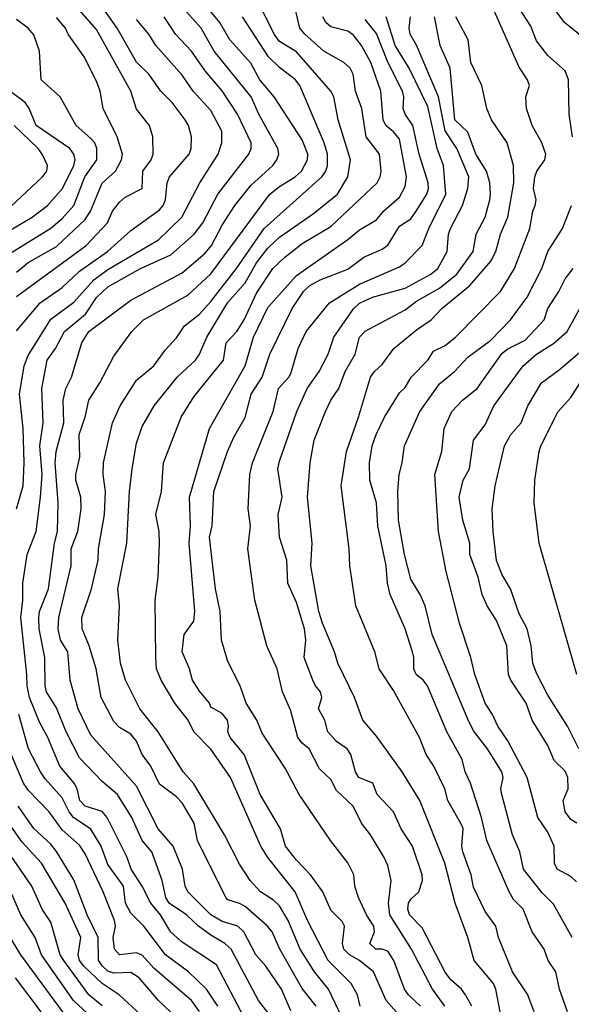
# Model space of a CAD drawing. Header units: metres. Extents: x -51132 to -49532, y -231222 to -229437.
# Tile 64 of 256: x -50667 to -50619, y -230728 to -230642. Entities that reach past the tile are written whole.
import ezdxf

# ---------------------------------------------------------------- set-up
doc = ezdxf.new("R2010")
doc.units = ezdxf.units.M
doc.layers.add('CONTOUR_INDEX', color=1, linetype='Continuous')
doc.layers.add('CONTOUR_INTER', color=3, linetype='Continuous')

msp = doc.modelspace()

# ---------------------------------------------------------------- linework, layer by layer
at = {"layer": 'CONTOUR_INDEX'}
for points, elevation in [([(-50667.08, -230669.215), (-50665.013, -230666.759), (-50663.08, -230665.428), (-50661.58, -230663.993), (-50659.127, -230662.259), (-50657.08, -230660.428), (-50654.58, -230658.64), (-50654.249, -230658.259), (-50654.033, -230657.759), (-50653.889, -230656.259), (-50653.683, -230655.759), (-50651.99, -230653.759), (-50651.789, -230653.259), (-50651.761, -230652.259), (-50652.042, -230651.259), (-50652.316, -230650.759), (-50653.476, -230649.259), (-50654.466, -230648.259), (-50655.518, -230646.759), (-50656.58, -230645.707), (-50658.284, -230642.759), (-50660.08, -230640.147)], 35), ([(-50618.431, -230652.259), (-50618.72, -230650.259), (-50618.768, -230647.259), (-50619.08, -230646.489), (-50620.58, -230645.146), (-50621.58, -230643.848), (-50622.08, -230642.587), (-50623.08, -230641.008)], 50), ([(-50640.874, -230728.259), (-50642.08, -230726.699), (-50644.027, -230723.259), (-50644.699, -230721.759), (-50645.118, -230721.259), (-50647.08, -230719.549), (-50647.58, -230719.264), (-50648.58, -230718.965), (-50648.754, -230718.759), (-50651.234, -230713.759), (-50651.528, -230712.259), (-50652.58, -230710.465), (-50653.08, -230709.948), (-50654.58, -230708.852), (-50655.32, -230707.259), (-50656.076, -230706.259), (-50656.58, -230705.094), (-50657.08, -230704.46), (-50658.08, -230703.901), (-50658.58, -230703.358), (-50659.685, -230701.259), (-50660.112, -230698.759), (-50660.717, -230696.759), (-50661.328, -230695.259), (-50661.359, -230694.259), (-50660.535, -230691.759), (-50659.949, -230689.259), (-50659.904, -230688.259), (-50659.377, -230685.259), (-50659.31, -230683.259), (-50659.508, -230681.759), (-50659.471, -230680.759), (-50658.682, -230677.259), (-50658.001, -230675.759), (-50656.58, -230673.524), (-50655.08, -230672.255), (-50654.08, -230670.893), (-50653.08, -230669.833), (-50652.396, -230668.759), (-50651.08, -230667.765), (-50650.08, -230666.649), (-50647.847, -230663.759), (-50645.425, -230660.259), (-50640.37, -230655.759), (-50640.014, -230655.259), (-50639.862, -230654.759), (-50639.855, -230653.759), (-50640.17, -230652.759), (-50642.295, -230647.759), (-50642.678, -230647.259), (-50644.08, -230646.189), (-50645.019, -230645.259), (-50647.299, -230641.759)], 40), ([(-50629.612, -230728.259), (-50630.688, -230726.759), (-50632.516, -230723.259), (-50634.421, -230720.259), (-50634.532, -230719.259), (-50634.287, -230717.259), (-50634.58, -230715.957), (-50634.906, -230715.259), (-50636.1, -230713.259), (-50636.9, -230712.259), (-50637.635, -230710.759), (-50639.08, -230709.404), (-50639.58, -230708.426), (-50640.58, -230707.507), (-50641.485, -230705.759), (-50642.096, -230705.259), (-50642.467, -230704.759), (-50643.08, -230702.434), (-50643.806, -230700.759), (-50644.269, -230698.759), (-50645.175, -230696.759), (-50646.242, -230692.759), (-50646.851, -230688.259), (-50646.594, -230686.259), (-50646.809, -230684.759), (-50646.678, -230681.759), (-50646.432, -230680.759), (-50644.632, -230676.259), (-50644.164, -230674.259), (-50643.239, -230673.259), (-50643.08, -230672.936), (-50642.445, -230670.759), (-50641.736, -230669.259), (-50639.692, -230666.759), (-50637.08, -230665.137), (-50633.58, -230663.622), (-50633.073, -230663.259), (-50631.583, -230661.759), (-50630.985, -230660.259), (-50629.513, -230657.259), (-50629.725, -230654.759), (-50630.269, -230653.259), (-50631.08, -230649.598), (-50632.728, -230646.259), (-50633.948, -230644.259), (-50634.72, -230641.759)], 45), ([(-50668.08, -230658.791), (-50664.814, -230655.759), (-50664.431, -230655.259), (-50664.362, -230654.759), (-50664.829, -230653.759), (-50665.201, -230653.259), (-50667.293, -230651.259)], 30), ([(-50618.46, -230722.259), (-50620.08, -230719.338), (-50621.08, -230718.336), (-50622.702, -230716.259), (-50623.023, -230714.759), (-50623.68, -230713.259), (-50624.597, -230709.759), (-50624.685, -230709.259), (-50624.493, -230708.259), (-50624.606, -230707.759), (-50625.861, -230705.759), (-50627.08, -230704.165), (-50627.58, -230703.166), (-50630.721, -230695.759), (-50631.324, -230693.259), (-50631.764, -230692.259), (-50632.58, -230690.905), (-50633.116, -230688.759), (-50633.644, -230685.759), (-50633.7, -230683.259), (-50633.584, -230681.759), (-50633.321, -230680.759), (-50633.141, -230679.259), (-50631.777, -230676.259), (-50630.08, -230673.853), (-50628.76, -230672.759), (-50627.58, -230671.509), (-50625.58, -230670.017), (-50623.84, -230668.259), (-50622.404, -230666.259), (-50621.12, -230663.759), (-50620.577, -230662.259), (-50619.294, -230660.259), (-50618.525, -230658.259)], 50), ([(-50651.08, -230728.729), (-50651.772, -230727.759), (-50655.08, -230724.917), (-50656.08, -230723.779), (-50656.58, -230723.595), (-50658.08, -230723.752), (-50658.502, -230723.259), (-50658.628, -230722.259), (-50658.436, -230721.259), (-50658.503, -230720.759), (-50659.494, -230718.259), (-50661.08, -230714.928), (-50661.58, -230714.164), (-50663.08, -230712.82), (-50664.238, -230711.259), (-50666.08, -230709.363), (-50666.48, -230708.759), (-50667.747, -230705.759)], 35), ([(-50661.206, -230731.259), (-50666.723, -230723.759), (-50667.94, -230721.759)], 30)]:
    msp.add_lwpolyline(points, dxfattribs=dict(at, elevation=elevation))
at = {"layer": 'CONTOUR_INTER'}
for points, elevation in [([(-50667.08, -230666.206), (-50660.989, -230661.759), (-50659.119, -230659.759), (-50658.687, -230658.759), (-50658.08, -230657.961), (-50657.58, -230657.53), (-50656.093, -230656.759), (-50656.03, -230655.259), (-50655.308, -230654.259), (-50655.124, -230653.759), (-50655.151, -230652.259), (-50655.443, -230651.259), (-50656.58, -230649.815), (-50657.069, -230648.259), (-50660.08, -230642.868), (-50663.238, -230639.259)], 34), ([(-50617.58, -230643.502), (-50619.118, -230642.259), (-50620.58, -230640.259)], 51), ([(-50643.187, -230731.259), (-50645.912, -230727.759), (-50648.311, -230723.259), (-50648.84, -230722.759), (-50650.08, -230722.051), (-50651.154, -230721.259), (-50652.196, -230720.259), (-50653.714, -230719.259), (-50654.012, -230718.759), (-50654.335, -230717.259), (-50655.243, -230714.759), (-50656.08, -230713.754), (-50656.992, -230711.759), (-50658.25, -230709.759), (-50659.58, -230708.62), (-50661.58, -230706.538), (-50662.734, -230704.259), (-50663.58, -230702.164), (-50664.452, -230700.759), (-50664.576, -230700.259), (-50664.608, -230697.759), (-50665.092, -230695.259), (-50665.147, -230694.259), (-50665.065, -230693.759), (-50664.292, -230691.759), (-50663.762, -230687.759), (-50663.498, -230686.759), (-50663.428, -230684.259), (-50663.714, -230680.759), (-50663.615, -230679.759), (-50662.943, -230677.259), (-50663.017, -230675.259), (-50662.778, -230674.259), (-50662.284, -230673.259), (-50661.362, -230670.259), (-50660.766, -230669.259), (-50657.08, -230666.534), (-50652.58, -230664.146), (-50650.58, -230662.426), (-50650.019, -230661.759), (-50649.08, -230659.962), (-50647.981, -230658.259), (-50646.58, -230656.515), (-50644.649, -230654.759), (-50644.296, -230654.259), (-50644.131, -230653.759), (-50644.209, -230653.259), (-50645.883, -230650.259), (-50646.558, -230648.759), (-50649.788, -230644.759), (-50650.924, -230642.759), (-50652.718, -230640.759)], 38), ([(-50643.08, -230728.659), (-50643.902, -230726.759), (-50645.262, -230724.759), (-50646.15, -230723.759), (-50647.194, -230721.759), (-50647.708, -230721.259), (-50649.08, -230720.855), (-50650.076, -230720.259), (-50652.106, -230718.259), (-50652.322, -230717.759), (-50652.571, -230716.259), (-50653.365, -230714.259), (-50654.688, -230712.759), (-50656.58, -230709.029), (-50660.58, -230704.555), (-50661.684, -230702.259), (-50662.398, -230699.759), (-50662.599, -230697.259), (-50663.225, -230696.259), (-50663.428, -230695.259), (-50663.385, -230694.259), (-50662.302, -230689.759), (-50662.309, -230688.259), (-50661.73, -230686.759), (-50661.435, -230684.759), (-50661.466, -230683.759), (-50661.901, -230682.259), (-50661.895, -230681.759), (-50661.538, -230680.259), (-50661.597, -230678.259), (-50661.075, -230676.759), (-50660.753, -230675.259), (-50659.783, -230673.759), (-50658.58, -230671.42), (-50657, -230669.259), (-50655.981, -230668.259), (-50652.08, -230666.093), (-50650.08, -230664.222), (-50644.929, -230657.259), (-50644.08, -230656.588), (-50642.694, -230655.759), (-50642.156, -230655.259), (-50641.63, -230654.259), (-50641.587, -230653.759), (-50642.08, -230652.519), (-50644.537, -230648.759), (-50645.789, -230647.259), (-50646.58, -230645.81), (-50648.412, -230643.759), (-50649.29, -230642.259), (-50650.58, -230640.71)], 39), ([(-50638.583, -230729.259), (-50639.784, -230726.759), (-50641, -230725.259), (-50642.271, -230723.259), (-50643.321, -230720.759), (-50644.08, -230719.476), (-50644.58, -230718.982), (-50645.728, -230718.259), (-50646.625, -230717.259), (-50647.58, -230715.84), (-50648.897, -230713.259), (-50651.58, -230708.827), (-50652.494, -230707.759), (-50654.691, -230704.259), (-50656.297, -230702.259), (-50657.535, -230699.759), (-50657.995, -230698.259), (-50658.22, -230696.259), (-50658.075, -230693.259), (-50658.224, -230691.759), (-50657.419, -230687.759), (-50657.195, -230683.259), (-50656.966, -230681.259), (-50656.58, -230679.027), (-50656.08, -230677.561), (-50655.05, -230675.759), (-50653.016, -230673.259), (-50651.423, -230671.759), (-50651.08, -230671.257), (-50650.427, -230669.759), (-50648.607, -230666.759), (-50647.08, -230665.022), (-50646.073, -230663.259), (-50645.08, -230661.984), (-50644.08, -230661.024), (-50641.08, -230658.942), (-50638.99, -230657.259), (-50638.081, -230655.759), (-50637.86, -230654.259), (-50638.931, -230650.759), (-50639.319, -230648.759), (-50639.575, -230648.259), (-50642.58, -230644.802), (-50644.08, -230643.903), (-50644.54, -230643.259), (-50645.58, -230641.157)], 41), ([(-50637.008, -230728.259), (-50637.251, -230727.259), (-50637.801, -230726.259), (-50639.804, -230724.259), (-50641.58, -230720.82), (-50642.691, -230718.259), (-50645.08, -230715.263), (-50645.703, -230714.259), (-50648.354, -230708.259), (-50650.08, -230705.77), (-50651.58, -230704.279), (-50652.072, -230703.259), (-50653.219, -230701.759), (-50654.412, -230699.759), (-50654.82, -230698.759), (-50654.907, -230697.759), (-50654.955, -230692.759), (-50654.683, -230690.759), (-50654.574, -230687.759), (-50654.614, -230686.759), (-50654.879, -230685.259), (-50654.39, -230683.259), (-50654.216, -230680.759), (-50652.662, -230676.759), (-50651.58, -230674.992), (-50648.975, -230671.759), (-50648.731, -230670.259), (-50647.815, -230669.259), (-50647.151, -230668.259), (-50646.08, -230665.91), (-50644.644, -230663.759), (-50643.592, -230662.759), (-50642.08, -230661.579), (-50639.58, -230660.098), (-50635.508, -230656.259), (-50635.247, -230655.759), (-50635.167, -230655.259), (-50635.31, -230653.759), (-50636.476, -230652.259), (-50636.876, -230649.759), (-50637.412, -230648.259), (-50637.631, -230646.759), (-50637.87, -230646.259), (-50638.449, -230645.759), (-50640.198, -230644.759), (-50641.86, -230643.259), (-50642.283, -230642.759), (-50642.647, -230641.259)], 42), ([(-50618.867, -230728.759), (-50619.575, -230726.759), (-50619.89, -230725.259), (-50620.547, -230724.259), (-50620.906, -230723.259), (-50621.964, -230721.759), (-50622.755, -230719.759), (-50623.58, -230718.917), (-50623.976, -230718.259), (-50625.931, -230713.759), (-50626.395, -230711.759), (-50627.357, -230708.759), (-50627.827, -230707.759), (-50628.08, -230706.683), (-50629.41, -230704.259), (-50631.109, -230700.259), (-50631.493, -230699.759), (-50632.108, -230699.259), (-50632.321, -230698.759), (-50632.306, -230697.759), (-50632.435, -230697.259), (-50633.079, -230695.259), (-50634.377, -230692.259), (-50634.627, -230691.259), (-50634.731, -230689.759), (-50635.462, -230686.259), (-50635.58, -230684.241), (-50636.153, -230682.259), (-50636.183, -230680.759), (-50635.955, -230679.259), (-50635.607, -230678.259), (-50634.893, -230676.759), (-50633.58, -230674.634), (-50633.08, -230674.154), (-50632.555, -230673.259), (-50631.089, -230671.759), (-50630.58, -230670.997), (-50629.58, -230670.497), (-50628.661, -230669.759), (-50624.736, -230665.759), (-50623.514, -230663.759), (-50622.154, -230660.259), (-50621.891, -230658.759), (-50621.68, -230658.259), (-50621.591, -230657.759), (-50621.833, -230656.759), (-50621.711, -230655.759), (-50621.557, -230655.259), (-50620.833, -230654.259), (-50620.751, -230653.759), (-50621.123, -230652.759), (-50621.961, -230651.259), (-50622.448, -230649.759), (-50622.501, -230648.759), (-50622.184, -230647.759), (-50622.366, -230647.259), (-50623.08, -230646.146), (-50625.471, -230640.759)], 49), ([(-50669.08, -230663.283), (-50664.08, -230660.237), (-50663.08, -230659.389), (-50662.066, -230658.259), (-50661.115, -230655.759), (-50660.057, -230654.259), (-50660.046, -230653.259), (-50660.242, -230652.759), (-50660.58, -230652.38), (-50661.876, -230651.259), (-50663.262, -230648.759), (-50664.933, -230647.259), (-50665.07, -230644.759), (-50665.58, -230643.33), (-50666.072, -230642.759), (-50667.08, -230641.991)], 32), ([(-50667.091, -230684.759), (-50666.504, -230682.759), (-50666.424, -230680.759), (-50666.493, -230677.759), (-50666.832, -230674.759), (-50666.406, -230672.259), (-50666.08, -230671.354), (-50664.08, -230668.186), (-50662.08, -230666.688), (-50660.31, -230664.759), (-50659.08, -230663.852), (-50654.667, -230661.259), (-50652.626, -230659.259), (-50651.047, -230656.259), (-50649.426, -230653.759), (-50649.103, -230652.759), (-50649.102, -230651.759), (-50650.08, -230649.947), (-50651.63, -230648.259), (-50652.58, -230646.857), (-50654.887, -230644.259), (-50655.508, -230643.259), (-50656.58, -230642.003)], 36), ([(-50667.08, -230664.082), (-50666.08, -230663.243), (-50663.58, -230661.848), (-50661.08, -230659.479), (-50660.599, -230658.759), (-50659.58, -230656.312), (-50658.42, -230655.259), (-50657.888, -230654.259), (-50657.806, -230653.759), (-50658.28, -230652.259), (-50659.513, -230649.759), (-50659.758, -230648.259), (-50660.08, -230647.369), (-50661.161, -230645.259), (-50662.576, -230643.259), (-50662.795, -230642.759), (-50663.58, -230641.828)], 33), ([(-50646.58, -230730.335), (-50649.58, -230724.64), (-50652.58, -230722.644), (-50653.58, -230721.785), (-50654.48, -230720.259), (-50655.33, -230719.259), (-50656.097, -230717.759), (-50657.064, -230716.259), (-50657.389, -230715.259), (-50659.147, -230711.759), (-50659.58, -230711.239), (-50661.08, -230710.757), (-50661.542, -230710.259), (-50661.776, -230709.259), (-50662.035, -230708.759), (-50663.3, -230707.259), (-50664.347, -230704.759), (-50665.08, -230703.426), (-50665.939, -230701.259), (-50666.166, -230700.259), (-50666.176, -230699.259), (-50666.716, -230694.259), (-50666.537, -230692.759), (-50666.529, -230691.259), (-50666.168, -230688.759), (-50665.355, -230686.759), (-50664.98, -230683.759), (-50664.851, -230681.759), (-50665.042, -230679.259), (-50664.762, -230677.259), (-50664.877, -230674.259), (-50664.399, -230671.759), (-50663.675, -230670.759), (-50662.887, -230669.259), (-50661.04, -230667.759), (-50660.08, -230666.296), (-50659.08, -230665.354), (-50656.229, -230663.759), (-50653.58, -230662.555), (-50651.545, -230660.759), (-50650.789, -230659.759), (-50649.468, -230657.259), (-50646.748, -230653.759), (-50646.559, -230653.259), (-50646.556, -230652.759), (-50647.751, -230650.259), (-50649.08, -230648.217), (-50650.58, -230646.474), (-50651.781, -230644.759), (-50653.179, -230643.259), (-50654.158, -230641.759)], 37), ([(-50633.404, -230729.259), (-50634.731, -230727.759), (-50635.834, -230725.259), (-50637.06, -230724.259), (-50637.932, -230723.759), (-50638.435, -230723.259), (-50638.557, -230722.759), (-50638.382, -230721.259), (-50638.58, -230720.858), (-50639.58, -230719.871), (-50640.288, -230718.259), (-50641.352, -230716.759), (-50642.58, -230715.485), (-50643.533, -230714.259), (-50643.974, -230712.759), (-50645.765, -230709.759), (-50647.169, -230706.259), (-50648.396, -230704.759), (-50648.605, -230704.259), (-50648.53, -230703.759), (-50648.615, -230703.259), (-50649.08, -230702.674), (-50650.08, -230702.111), (-50650.205, -230701.759), (-50651.08, -230700.716), (-50651.684, -230699.759), (-50651.96, -230698.759), (-50652.593, -230697.259), (-50652.41, -230695.759), (-50651.58, -230694.584), (-50651.475, -230693.759), (-50651.978, -230687.759), (-50651.868, -230686.259), (-50651.956, -230683.759), (-50650.21, -230677.759), (-50647.061, -230672.259), (-50646.341, -230669.759), (-50645.08, -230667.169), (-50642.58, -230664.357), (-50638.08, -230661.237), (-50637.08, -230660.373), (-50635.58, -230659.497), (-50634.967, -230658.759), (-50633.58, -230657.52), (-50633.08, -230656.591), (-50632.968, -230655.759), (-50633.58, -230652.458), (-50634.08, -230651.822), (-50634.758, -230651.259), (-50634.997, -230650.759), (-50635.198, -230648.259), (-50636.061, -230645.759), (-50636.897, -230644.259), (-50637.58, -230643.346), (-50638.08, -230642.997), (-50639.58, -230642.645), (-50640.013, -230642.259), (-50640.263, -230641.759)], 43), ([(-50631.722, -230728.259), (-50632.781, -230727.259), (-50633.124, -230726.759), (-50634.057, -230724.259), (-50634.58, -230723.435), (-50635.08, -230723.256), (-50635.624, -230723.259), (-50636.169, -230722.759), (-50635.753, -230721.759), (-50635.818, -230721.259), (-50636.45, -230720.259), (-50637.147, -230718.759), (-50637.466, -230717.759), (-50637.577, -230716.759), (-50638.08, -230715.708), (-50639.605, -230713.759), (-50642.36, -230709.759), (-50643.58, -230707.43), (-50645.58, -230704.397), (-50646.048, -230703.259), (-50647, -230701.759), (-50647.521, -230700.259), (-50648.58, -230698.107), (-50649.133, -230696.259), (-50649.263, -230693.759), (-50649.662, -230691.759), (-50650.193, -230687.259), (-50649.977, -230686.259), (-50649.822, -230683.259), (-50648.63, -230679.759), (-50648.08, -230678.508), (-50647.08, -230676.787), (-50646.56, -230674.759), (-50645.58, -230673.247), (-50644.912, -230671.259), (-50642.959, -230667.259), (-50641.975, -230665.759), (-50641.424, -230665.259), (-50640.496, -230664.759), (-50638.08, -230663.823), (-50636.681, -230662.759), (-50635.08, -230662.064), (-50634.58, -230661.725), (-50633.58, -230660.046), (-50632.58, -230659.414), (-50632.103, -230658.759), (-50631.183, -230657.259), (-50631.018, -230656.759), (-50631.047, -230656.259), (-50631.854, -230653.759), (-50632.409, -230651.259), (-50633.078, -230650.259), (-50633.243, -230649.759), (-50633.195, -230648.759), (-50633.302, -230648.259), (-50634.58, -230645.707), (-50635.58, -230643.2), (-50636.58, -230641.99)], 44), ([(-50627.245, -230728.259), (-50627.803, -230727.259), (-50628.154, -230726.759), (-50629.08, -230725.953), (-50629.58, -230725.265), (-50631.58, -230721.398), (-50632.685, -230720.259), (-50632.825, -230719.759), (-50632.769, -230719.259), (-50632.58, -230718.882), (-50631.866, -230718.259), (-50631.561, -230717.259), (-50631.584, -230716.759), (-50632.423, -230714.259), (-50633.426, -230712.759), (-50634.098, -230711.259), (-50635.508, -230709.759), (-50635.905, -230708.759), (-50637.117, -230708.259), (-50637.431, -230707.759), (-50637.833, -230706.259), (-50638.156, -230705.759), (-50639.08, -230705.122), (-50639.834, -230704.259), (-50640.104, -230703.259), (-50640.666, -230702.259), (-50640.353, -230701.259), (-50640.488, -230700.759), (-50640.929, -230700.259), (-50641.156, -230699.759), (-50641.898, -230697.759), (-50641.764, -230696.259), (-50641.879, -230695.259), (-50642.58, -230692.964), (-50643.326, -230691.259), (-50643.431, -230689.259), (-50644.068, -230687.259), (-50644.195, -230685.259), (-50643.846, -230683.759), (-50644.202, -230681.259), (-50644.08, -230680.597), (-50642.565, -230676.259), (-50641.65, -230674.259), (-50640.606, -230672.759), (-50639.812, -230671.259), (-50639.3, -230669.759), (-50637.58, -230667.299), (-50637.08, -230666.778), (-50635.943, -230666.259), (-50633.08, -230665.47), (-50630.813, -230664.259), (-50630.203, -230663.759), (-50629.391, -230662.259), (-50629.285, -230660.759), (-50629.107, -230660.259), (-50628.041, -230658.259), (-50627.592, -230656.759), (-50627.504, -230655.759), (-50628.545, -230653.259), (-50629.58, -230651.729), (-50630.153, -230648.759), (-50632.08, -230644.237), (-50632.628, -230643.259), (-50632.718, -230642.759), (-50632.607, -230641.759)], 46), ([(-50624.742, -230728.759), (-50625.123, -230726.759), (-50625.349, -230726.259), (-50627.027, -230724.259), (-50627.591, -230722.259), (-50628.701, -230719.259), (-50629.607, -230715.759), (-50631.789, -230710.259), (-50633.347, -230707.759), (-50635.58, -230704.653), (-50636.769, -230703.259), (-50637.508, -230701.259), (-50638.953, -230698.259), (-50639.246, -230697.259), (-50640.309, -230694.759), (-50640.619, -230693.759), (-50641.318, -230689.759), (-50641.206, -230687.759), (-50641.607, -230683.759), (-50641.373, -230680.759), (-50641.032, -230678.759), (-50640.053, -230676.259), (-50639.563, -230675.259), (-50638.867, -230674.259), (-50638.325, -230672.759), (-50637.452, -230671.259), (-50637.074, -230669.759), (-50636.58, -230669.233), (-50633.08, -230667.385), (-50632.08, -230666.623), (-50630.08, -230665.491), (-50628.547, -230664.259), (-50627.119, -230662.259), (-50626.845, -230660.759), (-50626.073, -230659.259), (-50625.668, -230657.759), (-50625.589, -230657.259), (-50625.672, -230656.259), (-50625.949, -230655.259), (-50626.881, -230653.759), (-50627.58, -230651.837), (-50628.712, -230650.759), (-50629.143, -230646.259), (-50629.993, -230644.259), (-50630.514, -230641.759)], 47), ([(-50621.778, -230728.759), (-50622.326, -230727.259), (-50623.69, -230725.259), (-50624.899, -230722.259), (-50625.144, -230721.259), (-50626.08, -230719.971), (-50627.08, -230717.856), (-50627.308, -230716.759), (-50628.034, -230714.759), (-50628.115, -230714.259), (-50627.995, -230712.759), (-50628.08, -230712.478), (-50629.336, -230710.259), (-50629.604, -230709.259), (-50630.572, -230707.259), (-50631.227, -230706.259), (-50631.808, -230704.759), (-50634.08, -230700.641), (-50635.336, -230698.759), (-50635.727, -230697.259), (-50637.379, -230693.259), (-50637.922, -230689.759), (-50637.966, -230688.259), (-50638.67, -230682.759), (-50638.201, -230679.759), (-50637.155, -230676.759), (-50636.116, -230673.259), (-50635.759, -230672.759), (-50635.08, -230672.161), (-50634.06, -230670.759), (-50632.08, -230669.134), (-50630.806, -230668.259), (-50629.871, -230667.259), (-50627.424, -230665.259), (-50625.58, -230663.122), (-50625.138, -230662.259), (-50624.726, -230660.759), (-50624.075, -230659.259), (-50623.566, -230656.259), (-50623.577, -230654.759), (-50624.135, -230652.759), (-50625.501, -230650.759), (-50625.929, -230649.759), (-50626.358, -230647.759), (-50627.315, -230645.759), (-50627.56, -230643.759), (-50628.626, -230641.759)], 48), ([(-50670.816, -230662.259), (-50665.724, -230659.259), (-50664.361, -230658.259), (-50663.071, -230656.759), (-50662.067, -230654.759), (-50661.962, -230654.259), (-50662.056, -230653.759), (-50662.425, -230653.259), (-50665.377, -230651.259), (-50665.977, -230649.759), (-50666.33, -230649.259), (-50667.58, -230648.303)], 31), ([(-50618.08, -230717.377), (-50618.58, -230716.918), (-50619.76, -230716.259), (-50620.001, -230715.759), (-50620.044, -230714.259), (-50620.58, -230713.032), (-50621.463, -230711.759), (-50622.388, -230708.259), (-50624.08, -230705.052), (-50624.974, -230703.759), (-50625.43, -230702.759), (-50626.083, -230701.759), (-50626.985, -230699.259), (-50627.312, -230697.759), (-50628.301, -230694.759), (-50629.486, -230690.259), (-50630.152, -230686.759), (-50630.465, -230681.759), (-50629.858, -230679.759), (-50629.652, -230677.759), (-50628.981, -230676.259), (-50628.047, -230675.259), (-50626.756, -230674.259), (-50624.58, -230671.174), (-50624.08, -230670.774), (-50622.58, -230670.021), (-50620.912, -230668.259), (-50620.578, -230667.259), (-50619.62, -230665.759), (-50619.08, -230664.653), (-50618.356, -230663.759)], 51), ([(-50618.04, -230712.259), (-50618.58, -230711.943), (-50619.065, -230711.259), (-50619.256, -230710.259), (-50618.792, -230709.259), (-50618.842, -230708.259), (-50619.08, -230707.711), (-50620.019, -230706.759), (-50620.58, -230705.472), (-50621.949, -230703.259), (-50622.467, -230701.759), (-50623.829, -230699.759), (-50624.035, -230699.259), (-50624.171, -230696.759), (-50625.08, -230694.523), (-50625.882, -230693.259), (-50626.334, -230692.259), (-50626.679, -230690.759), (-50627.405, -230688.759), (-50627.398, -230687.759), (-50628.015, -230685.759), (-50628.352, -230683.759), (-50628.008, -230682.259), (-50627.454, -230681.259), (-50627.078, -230678.759), (-50626.08, -230677.429), (-50625.302, -230675.759), (-50622.738, -230672.259), (-50621.58, -230671.261), (-50620.08, -230670.326), (-50618.898, -230669.259), (-50617.793, -230667.259)], 52), ([(-50617.863, -230705.759), (-50618.864, -230703.759), (-50620.58, -230701.064), (-50621.58, -230699.134), (-50621.9, -230698.259), (-50622.048, -230696.759), (-50622.4, -230695.259), (-50623.08, -230693.944), (-50623.841, -230691.759), (-50624.58, -230690.528), (-50625.08, -230689.277), (-50625.378, -230686.759), (-50625.467, -230684.759), (-50625.202, -230682.759), (-50624.373, -230679.259), (-50623.827, -230678.259), (-50622.907, -230677.259), (-50622.332, -230675.759), (-50621.13, -230673.759), (-50619.58, -230672.631), (-50616.822, -230670.259)], 53), ([(-50618.046, -230699.259), (-50621.336, -230687.759), (-50621.788, -230684.259), (-50621.726, -230682.259), (-50621.348, -230679.759), (-50621.203, -230679.259), (-50619.685, -230676.259), (-50618.58, -230675.038), (-50617.749, -230673.759)], 54), ([(-50649.46, -230728.259), (-50650.468, -230726.759), (-50652.027, -230725.259), (-50654.048, -230723.759), (-50655.945, -230721.259), (-50657.08, -230720.108), (-50657.557, -230719.259), (-50657.725, -230717.759), (-50659.08, -230715.879), (-50659.668, -230714.259), (-50660.58, -230712.765), (-50662.108, -230711.759), (-50662.481, -230711.259), (-50663.08, -230710.028), (-50664.58, -230708.368), (-50664.98, -230707.759), (-50666.029, -230705.759), (-50666.869, -230702.759)], 36), ([(-50653.58, -230728.786), (-50654.646, -230727.759), (-50656.352, -230725.759), (-50657.08, -230725.303), (-50658.58, -230725.353), (-50659.08, -230725.198), (-50659.574, -230724.759), (-50659.901, -230724.259), (-50659.954, -230722.259), (-50660.904, -230720.259), (-50662.08, -230717.196), (-50663.58, -230714.724), (-50664.08, -230714.093), (-50665.58, -230712.72), (-50666.951, -230710.759)], 34), ([(-50659.58, -230728.233), (-50660.749, -230727.259), (-50662.954, -230724.259), (-50663.255, -230723.759), (-50664.08, -230720.897), (-50664.845, -230719.759), (-50665.736, -230717.759), (-50670.08, -230711.5)], 32), ([(-50655.08, -230730.06), (-50658.116, -230727.259), (-50659.58, -230726.257), (-50661.192, -230724.759), (-50661.569, -230724.259), (-50661.694, -230723.759), (-50661.45, -230722.259), (-50662.838, -230719.259), (-50664.9, -230715.759), (-50666.58, -230713.902), (-50668.122, -230711.759)], 33), ([(-50660.46, -230729.259), (-50662.088, -230727.759), (-50664.892, -230723.759), (-50665.467, -230722.259), (-50666.714, -230720.259), (-50668.027, -230717.259)], 31), ([(-50664.938, -230728.759), (-50667.178, -230725.759)], 29)]:
    msp.add_lwpolyline(points, dxfattribs=dict(at, elevation=elevation))

doc.saveas('drawing.dxf')
